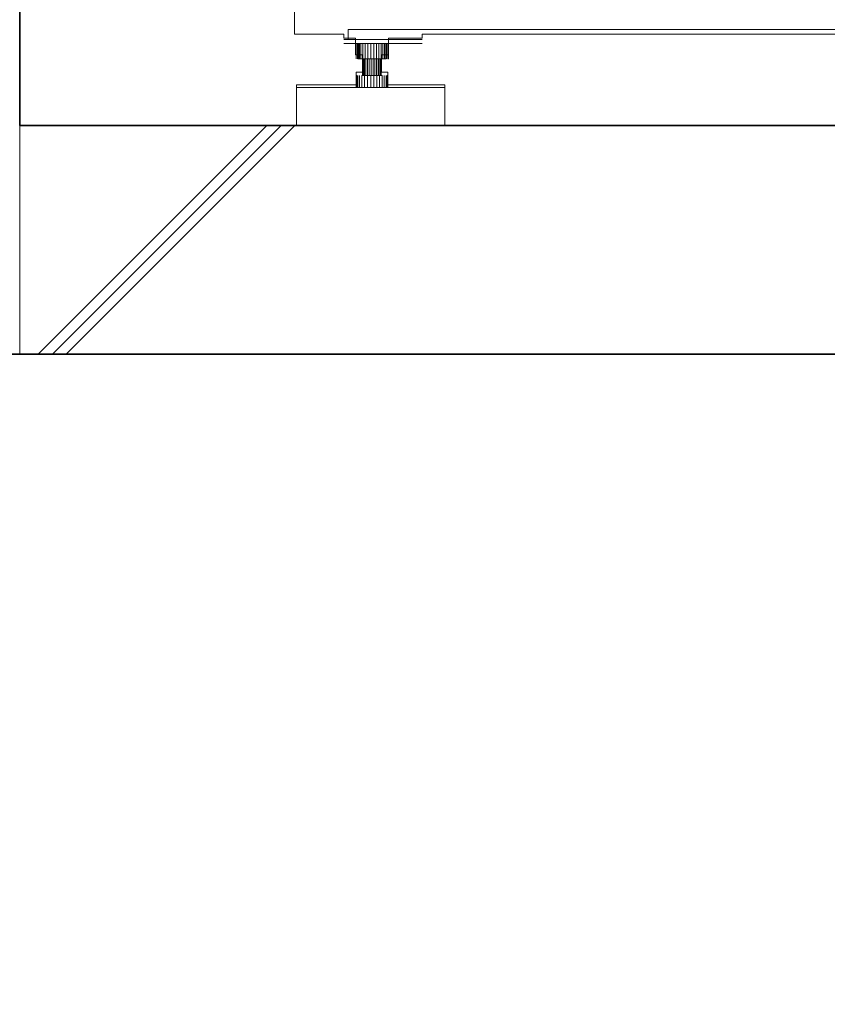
# Model space of a CAD drawing. Header units: millimetres. Extents: x -38341 to 3709, y -10682 to 48718.
# Tile 15 of 118: x -22332 to -21696, y 5368 to 6143. Entities that reach past the tile are written whole.
import ezdxf

# ---------------------------------------------------------------- set-up
doc = ezdxf.new("R2010")
doc.units = ezdxf.units.MM
doc.header["$LTSCALE"] = 50
for name, color, linetype, lineweight in [('02モデリング-03スラブ', 7, 'Continuous', 5), ('02モデリング-03スラブ_ハッチング', 7, 'Continuous', 5), ('08設備機器-UB', 7, 'Continuous', 5), ('08設備機器-UB_ハッチング', 7, 'Continuous', 5), ('断面スタイル', 7, 'Continuous', 35)]:
    doc.layers.add(name, color=color, linetype=linetype, lineweight=lineweight)

# ---------------------------------------------------------------- blocks, each defined once
blk = doc.blocks.new('Section-4')
at = {"color": 255, "linetype": 'Continuous', "lineweight": 5, "transparency": 33554687}
blk.add_wipeout([(-3939.999999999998, 5879.999999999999), (-2421.935981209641, 5879.999999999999), (-2385.4970747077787, 5879.999999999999), (-2385.4970747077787, 6059.999999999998), (-2421.935981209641, 6059.999999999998), (-3939.999999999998, 6059.999999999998)], dxfattribs=at).dxf.layer = '02モデリング-03スラブ_ハッチング'
at = {"layer": '02モデリング-03スラブ_ハッチング', "linetype": 'Continuous', "lineweight": 5, "transparency": 33554687}
h = blk.add_hatch(dxfattribs=at)
h.set_pattern_fill('鉄筋コンクリート [CN] HF-スラブ', style=0, pattern_type=2)
h.set_pattern_definition([(45.00000040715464, (-3153.796821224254, 5956.738522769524), (-621.7379839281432, 650.7241192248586), []), (44.99999999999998, (-3148.625215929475, 5950.59557287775), (-621.7941699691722, 650.670431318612), []), (45, (-3144.846516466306, 5943.476092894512), (-621.7941699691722, 650.6704313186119), [])])
h.paths.add_polyline_path([(-3939.999999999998, 5880), (-2421.935981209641, 5880), (-2385.497074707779, 5880), (-2385.497074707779, 6060), (-2421.935981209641, 6060), (-3939.999999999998, 6060)])
at = {"color": 255, "linetype": 'Continuous', "lineweight": 5, "transparency": 33554687}
blk.add_wipeout([(-3723.6454515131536, 6156.846548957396), (-3747.1195169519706, 6156.846548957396), (-3783.568091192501, 6217.782336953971), (-3869.184457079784, 6217.782336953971), (-3869.184457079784, 6267.731499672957), (-3878.5741378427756, 6267.7314996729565), (-3878.5741378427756, 8303.59748701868), (-3221.2936185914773, 8303.59748701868), (-3218.9468125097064, 8358.539832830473), (-3167.317351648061, 8358.539832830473), (-3164.97054556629, 8303.59748701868), (-2853.2527226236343, 8303.59748701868), (-2852.64759360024, 8322.090925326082), (-2826.6357569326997, 8339.462158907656), (-2798.4765176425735, 8352.472338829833), (-2798.278751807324, 8360.721908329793), (-2723.646087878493, 8360.721908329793), (-2719.7260824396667, 8356.551534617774), (-2714.3583264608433, 8362.14281270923), (-2714.2778668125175, 8362.057248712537), (-2713.5116862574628, 8361.24206773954), (-2708.975643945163, 8356.416298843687), (-2687.853673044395, 8378.97208376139), (-2688.1986487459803, 8379.339046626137), (-2688.597101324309, 8379.76305732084), (-2688.751084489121, 8379.926861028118), (-2689.026171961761, 8380.219465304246), (-2689.25033116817, 8380.457998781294), (-2689.451283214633, 8380.671676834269), (-2689.7207633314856, 8380.958374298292), (-2689.9997735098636, 8381.255331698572), (-2690.067382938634, 8381.327265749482), (-2690.3128553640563, 8381.588295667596), (-2690.5289598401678, 8381.818310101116), (-2690.719515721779, 8382.02098464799), (-2690.7904843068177, 8382.096452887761), (-2691.108638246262, 8382.43503078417), (-2691.1791697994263, 8382.509947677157), (-2691.238920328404, 8382.573636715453), (-2691.2879012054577, 8382.62571073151), (-2691.3261124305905, 8382.66636330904), (-2691.3536222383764, 8382.695594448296), (-2691.376805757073, 8382.720342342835), (-2683.2741088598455, 8391.232829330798), (-2683.2019851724, 8391.156170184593), (-2682.5151159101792, 8390.425391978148), (-2681.3356404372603, 8389.170582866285), (-2679.624957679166, 8387.350570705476), (-2678.297119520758, 8388.763282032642), (-2678.241235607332, 8388.703851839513), (-2677.709109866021, 8388.137812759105), (-2664.2027043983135, 8373.768481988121), (-2654.6508186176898, 8363.606304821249), (-2653.6682676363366, 8362.560953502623), (-2653.1983378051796, 8362.060926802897), (-2654.526187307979, 8360.648191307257), (-2650.877130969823, 8356.766025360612), (-2658.8784713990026, 8348.14554857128), (-2658.89715538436, 8348.165488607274), (-2658.9218675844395, 8348.191815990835), (-2658.956632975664, 8348.22879047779), (-2659.001258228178, 8348.27621848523), (-2659.019278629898, 8348.295422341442), (-2659.076088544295, 8348.355781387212), (-2659.119371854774, 8348.401854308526), (-2659.2573601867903, 8348.548744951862), (-2659.3198784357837, 8348.615183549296), (-2659.5357036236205, 8348.844773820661), (-2659.6418176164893, 8348.95775061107), (-2659.6881277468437, 8349.006996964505), (-2659.942391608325, 8349.277433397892), (-2660.2252911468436, 8349.57845605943), (-2660.534495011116, 8349.907354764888), (-2660.725371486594, 8350.110461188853), (-2660.8039751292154, 8350.19405223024), (-2660.887079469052, 8350.282531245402), (-2661.106099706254, 8350.515596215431), (-2661.2144046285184, 8350.63077706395), (-2661.4322427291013, 8350.862496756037), (-2661.625225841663, 8351.06794414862), (-2661.8401315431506, 8351.296518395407), (-2661.89164173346, 8351.35129560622), (-2662.132577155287, 8351.607600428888), (-2662.3805633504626, 8351.871454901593), (-2662.4015700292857, 8351.893806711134), (-2677.254896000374, 8336.150546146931), (-2669.4172856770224, 8331.759463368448), (-2655.2429795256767, 8322.090925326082), (-2655.0256759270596, 8315.768675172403), (-2651.623876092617, 8315.642265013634), (-2650.4638128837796, 8315.599095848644), (-2650.161563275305, 8303.59748701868), (-2507.690034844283, 8303.59748701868), (-2507.690034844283, 6267.7314996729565), (-2517.079653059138, 6267.731499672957), (-2517.079653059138, 6217.782336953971), (-2602.696087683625, 6217.782336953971), (-2639.144669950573, 6156.846548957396), (-2662.6187126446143, 6156.846548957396), (-2662.6187126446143, 6131.872726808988), (-2701.4018097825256, 6131.872726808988), (-2701.4018097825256, 6128.6764057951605), (-2706.384837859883, 6128.675740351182), (-2710.6824520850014, 6128.675740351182), (-2710.6824520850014, 6115.689637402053), (-2716.161862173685, 6115.689637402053), (-2716.161862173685, 6101.905267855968), (-2711.131496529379, 6101.905267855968), (-2711.130694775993, 6091.915792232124), (-2673.880189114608, 6091.916729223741), (-2673.880189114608, 6059.999999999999), (-2790.6161946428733, 6059.999999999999), (-2790.6161946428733, 6091.916729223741), (-2736.171750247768, 6091.916729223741), (-2736.171750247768, 6101.905267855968), (-2731.140605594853, 6101.905267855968), (-2731.140605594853, 6115.689637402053), (-2736.620004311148, 6115.689637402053), (-2736.6200043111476, 6128.675740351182), (-2763.0863498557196, 6128.675740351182), (-2763.0863498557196, 6131.872726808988), (-3139.0148650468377, 6131.872726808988), (-3139.2173170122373, 6129.517865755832), (-3140.419560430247, 6125.055386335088), (-3141.062706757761, 6123.730485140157), (-3141.0535483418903, 6119.895073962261), (-3141.257296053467, 6117.532021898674), (-3141.910571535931, 6115.114851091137), (-3143.0432159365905, 6112.78879771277), (-3144.6286633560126, 6110.712310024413), (-3146.5803926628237, 6109.0255184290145), (-3148.766711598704, 6107.820484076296), (-3151.038687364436, 6107.125482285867), (-3153.2720879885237, 6106.908680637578), (-3232.9189744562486, 6106.908680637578), (-3235.094921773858, 6107.125482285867), (-3237.359846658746, 6107.820484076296), (-3239.539387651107, 6109.0255184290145), (-3241.4850668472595, 6110.712310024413), (-3243.0656013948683, 6112.78879771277), (-3244.194743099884, 6115.114851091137), (-3244.8459715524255, 6117.532021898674), (-3245.1771809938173, 6119.895073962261), (-3245.170041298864, 6123.665767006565), (-3245.84460372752, 6125.055386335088), (-3247.0468471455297, 6129.517865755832), (-3247.2492991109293, 6131.872726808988), (-3623.177768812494, 6131.872726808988), (-3623.177768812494, 6128.675740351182), (-3649.6441371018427, 6128.675740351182), (-3649.6441371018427, 6115.689637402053), (-3655.123535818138, 6115.689637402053), (-3655.123535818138, 6101.905267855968), (-3650.0932099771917, 6101.905267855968), (-3650.0923911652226, 6091.915792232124), (-3605.2364235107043, 6091.916729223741), (-3605.2364235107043, 6059.999999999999), (-3721.9724290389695, 6059.999999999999), (-3721.9724290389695, 6091.916729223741), (-3675.1334807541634, 6091.916729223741), (-3675.1334807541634, 6101.905267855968), (-3670.102336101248, 6101.905267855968), (-3670.102336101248, 6115.689637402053), (-3675.581734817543, 6115.689637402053), (-3675.581734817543, 6128.675740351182), (-3679.8793149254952, 6128.675740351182), (-3684.8623316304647, 6128.6764057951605), (-3684.8623316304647, 6131.872726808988), (-3723.6454515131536, 6131.872726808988)], dxfattribs=at).dxf.layer = '08設備機器-UB_ハッチング'
blk = doc.blocks.new('Section-5')
at = {"layer": '02モデリング-03スラブ', "color": 7, "linetype": 'Continuous', "lineweight": 5, "transparency": 33554687}
for p, q in [((-2421.935981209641, 6060), (-3939.999999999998, 6060)), ((-3939.999999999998, 6060), (-3939.999999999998, 5880)), ((-3939.999999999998, 5880), (-2421.935981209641, 5880))]:
    blk.add_line(p, q, dxfattribs=at)
at = {"layer": '08設備機器-UB', "color": 7, "linetype": 'Continuous', "lineweight": 18, "transparency": 33554687}
for p, q in [((-3723.645451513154, 6131.87272680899), (-3723.645451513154, 6156.846548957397)), ((-3684.862331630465, 6131.87272680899), (-3723.645451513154, 6131.87272680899)), ((-3684.862331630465, 6128.676405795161), (-3684.862331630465, 6131.87272680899)), ((-3247.24929911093, 6131.87272680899), (-3623.177768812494, 6131.87272680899)), ((-3623.177768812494, 6131.87272680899), (-3623.177768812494, 6128.675740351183)), ((-3679.879314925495, 6128.675740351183), (-3684.862331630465, 6128.676405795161)), ((-3675.581734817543, 6128.675740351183), (-3679.879314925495, 6128.675740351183)), ((-3675.581734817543, 6115.689637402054), (-3675.581734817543, 6128.675740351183)), ((-3623.177768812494, 6128.675740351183), (-3649.644137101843, 6128.675740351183)), ((-3649.644137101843, 6128.675740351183), (-3649.644137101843, 6115.689637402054)), ((-3670.102336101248, 6115.689637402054), (-3675.581734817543, 6115.689637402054)), ((-3670.102336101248, 6101.905267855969), (-3670.102336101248, 6115.689637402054)), ((-3649.644137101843, 6115.689637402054), (-3655.123535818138, 6115.689637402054)), ((-3655.123535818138, 6115.689637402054), (-3655.123535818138, 6101.905267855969)), ((-3675.133480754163, 6091.916729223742), (-3675.133480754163, 6101.905267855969)), ((-3675.133480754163, 6101.905267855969), (-3670.102336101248, 6101.905267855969)), ((-3655.123535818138, 6101.905267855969), (-3650.093209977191, 6101.905267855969)), ((-3650.093209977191, 6101.905267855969), (-3650.092391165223, 6091.915792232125)), ((-3721.97242903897, 6060), (-3721.97242903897, 6091.916729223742)), ((-3721.97242903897, 6091.916729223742), (-3675.133480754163, 6091.916729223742)), ((-3650.092391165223, 6091.915792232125), (-3605.236423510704, 6091.916729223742)), ((-3605.236423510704, 6091.916729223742), (-3605.236423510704, 6060)), ((-3605.236423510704, 6060), (-3721.97242903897, 6060))]:
    blk.add_line(p, q, dxfattribs=at)
at = {"layer": '08設備機器-UB', "color": 7, "linetype": 'Continuous', "lineweight": 13, "transparency": 33554687}
for p, q in [((-3681.392206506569, 6135.451405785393), (-3681.392206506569, 6127.556477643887)), ((-2704.871991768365, 6135.451405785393), (-3681.392206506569, 6135.451405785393)), ((-3681.392206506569, 6127.556477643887), (-3684.862331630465, 6127.556477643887)), ((-3684.862331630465, 6127.556477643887), (-3623.177768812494, 6127.556477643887)), ((-3623.177768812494, 6124.551483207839), (-3684.862331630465, 6124.552108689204)), ((-3675.581734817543, 6124.551483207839), (-3675.09608834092, 6124.551483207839)), ((-3675.09608834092, 6124.551483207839), (-3674.080670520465, 6124.551483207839)), ((-3675.09608834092, 6112.345248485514), (-3675.09608834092, 6124.551483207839)), ((-3673.846490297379, 6124.551483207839), (-3674.080670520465, 6124.551483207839)), ((-3674.080670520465, 6112.345248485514), (-3674.080670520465, 6124.551483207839)), ((-3673.846490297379, 6112.374236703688), (-3673.846490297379, 6124.580732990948)), ((-3673.846490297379, 6124.551483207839), (-3673.846490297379, 6112.374236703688)), ((-3673.841395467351, 6124.551994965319), (-3673.791447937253, 6124.551994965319)), ((-3673.841395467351, 6124.551994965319), (-3673.841395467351, 6112.374236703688)), ((-3673.841395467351, 6112.374236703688), (-3673.841395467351, 6124.551994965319)), ((-3673.791447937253, 6124.551994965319), (-3673.315263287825, 6124.551994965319)), ((-3673.791447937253, 6124.551994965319), (-3673.791447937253, 6112.374236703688)), ((-3673.315263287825, 6124.551994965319), (-3672.497725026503, 6124.551983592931)), ((-3673.315263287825, 6124.551994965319), (-3673.315263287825, 6112.374236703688)), ((-3672.497725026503, 6124.551983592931), (-3671.350023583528, 6124.551972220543)), ((-3672.497725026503, 6124.551983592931), (-3672.497725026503, 6112.374236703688)), ((-3671.350023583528, 6124.551972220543), (-3669.815933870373, 6124.551960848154)), ((-3671.350023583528, 6124.551972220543), (-3671.350023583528, 6112.374236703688)), ((-3669.815933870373, 6124.551960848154), (-3667.931483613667, 6124.551938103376)), ((-3669.815933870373, 6124.551960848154), (-3669.815933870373, 6112.374236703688)), ((-3667.931483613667, 6124.551938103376), (-3665.78410373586, 6124.5519153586)), ((-3667.931483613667, 6124.551938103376), (-3667.931483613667, 6112.374236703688)), ((-3665.78410373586, 6124.5519153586), (-3663.502165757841, 6124.551892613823)), ((-3665.78410373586, 6124.5519153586), (-3665.78410373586, 6112.374236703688)), ((-3663.502165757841, 6124.551892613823), (-3663.502165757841, 6112.374236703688)), ((-3663.502165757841, 6124.551892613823), (-3661.230508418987, 6124.551869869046)), ((-3661.230508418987, 6124.551869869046), (-3661.230508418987, 6112.374236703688)), ((-3661.230508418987, 6124.551869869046), (-3659.101688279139, 6124.551847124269)), ((-3659.101688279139, 6112.374236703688), (-3659.101688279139, 6124.551847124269)), ((-3659.101688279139, 6124.551847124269), (-3657.212871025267, 6124.551824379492)), ((-3657.212871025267, 6112.374236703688), (-3657.212871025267, 6124.551824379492)), ((-3657.212871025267, 6124.551824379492), (-3656.080652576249, 6124.551816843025)), ((-3656.080652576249, 6124.551816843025), (-3655.504374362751, 6124.551813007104)), ((-3655.504374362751, 6112.374236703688), (-3655.504374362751, 6124.551813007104)), ((-3655.504374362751, 6124.551813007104), (-3653.953453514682, 6124.551801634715)), ((-3653.953453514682, 6112.374236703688), (-3653.953453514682, 6124.551801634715)), ((-3653.953453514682, 6124.551801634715), (-3653.135497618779, 6124.551786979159)), ((-3653.135497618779, 6124.551786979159), (-3652.684022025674, 6124.551778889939)), ((-3652.684022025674, 6112.374236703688), (-3652.684022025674, 6124.551778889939)), ((-3652.684022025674, 6124.551778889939), (-3651.804890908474, 6124.551778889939)), ((-3651.804890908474, 6112.374236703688), (-3651.804890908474, 6124.551778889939)), ((-3651.804890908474, 6124.551778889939), (-3651.483000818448, 6124.551770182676)), ((-3651.483000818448, 6124.551770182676), (-3651.384476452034, 6124.55176751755)), ((-3651.384476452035, 6112.374236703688), (-3651.384476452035, 6124.55176751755)), ((-3651.379381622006, 6124.551483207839), (-3651.196149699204, 6124.551483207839)), ((-3651.379381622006, 6112.374236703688), (-3651.379381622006, 6124.551483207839)), ((-3651.196149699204, 6112.345248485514), (-3651.196149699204, 6124.551483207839)), ((-3651.196149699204, 6124.551483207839), (-3650.251786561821, 6124.551483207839)), ((-3650.251786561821, 6112.345248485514), (-3650.251786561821, 6124.551483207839)), ((-3650.251786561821, 6124.551483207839), (-3649.701908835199, 6124.551483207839)), ((-3649.701908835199, 6112.345248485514), (-3649.701908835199, 6124.551483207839)), ((-3649.701908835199, 6124.551483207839), (-3649.644137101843, 6124.551483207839)), ((-3673.846490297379, 6112.374236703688), (-3673.841395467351, 6112.374236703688)), ((-3673.791447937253, 6112.374236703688), (-3673.841395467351, 6112.374236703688)), ((-3673.315263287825, 6112.374236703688), (-3673.791447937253, 6112.374236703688)), ((-3672.497725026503, 6112.374236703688), (-3673.315263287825, 6112.374236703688)), ((-3671.350023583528, 6112.374236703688), (-3672.497725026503, 6112.374236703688)), ((-3669.815933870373, 6112.374236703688), (-3671.350023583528, 6112.374236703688)), ((-3670.068946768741, 6112.374236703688), (-3670.102336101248, 6112.374236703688)), ((-3669.751338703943, 6112.374236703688), (-3670.068946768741, 6112.374236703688)), ((-3670.068946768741, 6112.374236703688), (-3670.068946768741, 6099.388686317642)), ((-3667.931483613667, 6112.374236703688), (-3669.815933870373, 6112.374236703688)), ((-3669.206009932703, 6112.374236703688), (-3669.751338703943, 6112.374236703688)), ((-3669.751338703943, 6112.374236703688), (-3669.751338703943, 6099.388686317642)), ((-3668.440602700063, 6112.374236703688), (-3669.206009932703, 6112.374236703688)), ((-3669.206009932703, 6112.374236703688), (-3669.206009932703, 6099.388686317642)), ((-3667.417269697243, 6112.374236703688), (-3668.440602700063, 6112.374236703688)), ((-3668.440602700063, 6112.374236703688), (-3668.440602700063, 6099.388686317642)), ((-3665.78410373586, 6112.374236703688), (-3667.931483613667, 6112.374236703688)), ((-3666.16039332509, 6112.374236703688), (-3667.417269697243, 6112.374236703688)), ((-3667.417269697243, 6112.374236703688), (-3667.417269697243, 6099.388686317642)), ((-3664.728109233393, 6112.374236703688), (-3666.16039332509, 6112.374236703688)), ((-3666.16039332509, 6112.374236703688), (-3666.16039332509, 6099.388686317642)), ((-3663.502165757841, 6112.374236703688), (-3665.78410373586, 6112.374236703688)), ((-3663.206028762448, 6112.374236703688), (-3664.728109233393, 6112.374236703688)), ((-3664.728109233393, 6112.374236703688), (-3664.728109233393, 6099.388686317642)), ((-3661.230508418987, 6112.374236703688), (-3663.502165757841, 6112.374236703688)), ((-3661.690862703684, 6112.374236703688), (-3663.206028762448, 6112.374236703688)), ((-3663.206028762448, 6112.374236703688), (-3663.206028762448, 6099.388686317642)), ((-3660.270951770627, 6112.374236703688), (-3661.690862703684, 6112.374236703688)), ((-3661.690862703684, 6112.374236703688), (-3661.690862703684, 6099.388686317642)), ((-3659.101688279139, 6112.374236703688), (-3661.230508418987, 6112.374236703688)), ((-3660.270951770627, 6112.374236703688), (-3659.011073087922, 6112.374236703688)), ((-3660.270951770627, 6112.374236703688), (-3660.270951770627, 6099.388686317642)), ((-3657.212871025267, 6112.374236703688), (-3659.101688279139, 6112.374236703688)), ((-3659.011073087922, 6099.388686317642), (-3659.011073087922, 6112.374236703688)), ((-3657.871559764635, 6112.374236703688), (-3659.011073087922, 6112.374236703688)), ((-3657.871559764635, 6099.388686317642), (-3657.871559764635, 6112.374236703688)), ((-3656.837127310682, 6112.374236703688), (-3657.871559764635, 6112.374236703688)), ((-3655.504374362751, 6112.374236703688), (-3657.212871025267, 6112.374236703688)), ((-3656.837127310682, 6099.388686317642), (-3656.837127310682, 6112.374236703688)), ((-3655.990384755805, 6112.374236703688), (-3656.837127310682, 6112.374236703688)), ((-3655.990384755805, 6099.388686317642), (-3655.990384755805, 6112.374236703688)), ((-3655.404024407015, 6112.374236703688), (-3655.990384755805, 6112.374236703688)), ((-3653.953453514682, 6112.374236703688), (-3655.504374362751, 6112.374236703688)), ((-3655.404024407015, 6099.388686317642), (-3655.404024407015, 6112.374236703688)), ((-3655.123535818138, 6112.374236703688), (-3655.404024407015, 6112.374236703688)), ((-3652.684022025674, 6112.374236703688), (-3653.953453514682, 6112.374236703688)), ((-3651.804890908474, 6112.374236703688), (-3652.684022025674, 6112.374236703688)), ((-3651.384476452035, 6112.374236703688), (-3651.804890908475, 6112.374236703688)), ((-3650.251786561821, 6112.345248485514), (-3649.701908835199, 6112.345248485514)), ((-3649.701908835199, 6112.345248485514), (-3649.644137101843, 6112.345248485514)), ((-3675.133480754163, 6099.388686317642), (-3675.077710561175, 6099.388686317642)), ((-3675.077710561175, 6099.388686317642), (-3674.546756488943, 6099.388686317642)), ((-3675.077710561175, 6089.999119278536), (-3675.077710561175, 6099.388686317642)), ((-3674.546756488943, 6089.999119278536), (-3674.546756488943, 6099.388686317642)), ((-3673.635145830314, 6089.999119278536), (-3673.635145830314, 6099.388686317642)), ((-3672.355433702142, 6089.999119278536), (-3672.355433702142, 6099.388686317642)), ((-3670.644753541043, 6099.388686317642), (-3668.543500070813, 6099.388686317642)), ((-3670.644753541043, 6089.999119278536), (-3670.644753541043, 6099.388686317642)), ((-3670.102336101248, 6099.388686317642), (-3670.068946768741, 6099.388686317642)), ((-3670.068946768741, 6099.388686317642), (-3669.751338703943, 6099.388686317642)), ((-3669.751338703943, 6099.388686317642), (-3669.206009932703, 6099.388686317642)), ((-3669.206009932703, 6099.388686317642), (-3668.440602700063, 6099.388686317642)), ((-3668.543500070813, 6099.388686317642), (-3666.149020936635, 6099.388686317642)), ((-3668.543500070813, 6089.999119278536), (-3668.543500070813, 6099.388686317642)), ((-3668.440602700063, 6099.388686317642), (-3667.417269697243, 6099.388686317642)), ((-3667.417269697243, 6099.388686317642), (-3666.150413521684, 6099.388686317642)), ((-3666.149020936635, 6099.388686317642), (-3663.604426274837, 6099.388686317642)), ((-3666.149020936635, 6089.999119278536), (-3666.149020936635, 6099.388686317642)), ((-3666.149020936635, 6099.388686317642), (-3664.728109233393, 6099.388686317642)), ((-3664.728109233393, 6099.388686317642), (-3663.206028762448, 6099.388686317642)), ((-3663.604426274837, 6099.388686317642), (-3661.071476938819, 6099.388686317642)), ((-3663.604426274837, 6099.388686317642), (-3663.604426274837, 6089.999119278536)), ((-3663.206028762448, 6099.388686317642), (-3661.690862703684, 6099.388686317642)), ((-3661.690862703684, 6099.388686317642), (-3660.270951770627, 6099.388686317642)), ((-3661.071476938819, 6099.388686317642), (-3658.697650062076, 6099.388686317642)), ((-3661.071476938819, 6099.388686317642), (-3661.071476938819, 6089.999119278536)), ((-3660.270951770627, 6099.388686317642), (-3659.011073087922, 6099.388686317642)), ((-3659.011073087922, 6099.388686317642), (-3657.871559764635, 6099.388686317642)), ((-3658.697650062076, 6099.388686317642), (-3656.591483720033, 6099.388686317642)), ((-3658.697650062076, 6099.388686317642), (-3658.697650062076, 6089.999119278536)), ((-3657.871559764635, 6099.388686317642), (-3656.837127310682, 6099.388686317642)), ((-3656.837127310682, 6099.388686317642), (-3655.990384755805, 6099.388686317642)), ((-3656.591483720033, 6099.388686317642), (-3654.686381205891, 6099.388686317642)), ((-3656.591483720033, 6099.388686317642), (-3656.591483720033, 6089.999119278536)), ((-3655.990384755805, 6099.388686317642), (-3655.404024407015, 6099.388686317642)), ((-3655.404024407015, 6099.388686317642), (-3655.123535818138, 6099.388686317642)), ((-3654.686381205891, 6099.388686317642), (-3654.686381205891, 6089.999119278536)), ((-3652.957050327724, 6099.388686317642), (-3652.957050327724, 6089.999119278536)), ((-3651.541506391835, 6099.388686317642), (-3651.541506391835, 6089.999119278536)), ((-3650.561206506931, 6099.388686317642), (-3650.092391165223, 6099.388686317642)), ((-3650.561206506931, 6099.388686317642), (-3650.561206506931, 6089.999119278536)), ((-3650.092391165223, 6099.388686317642), (-3650.092391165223, 6089.999119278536)), ((-3605.236423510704, 6090), (-3721.97242903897, 6090)), ((-3675.133480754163, 6089.999119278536), (-3675.133480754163, 6090)), ((-3675.077710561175, 6089.999119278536), (-3675.133480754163, 6089.999119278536)), ((-3674.546756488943, 6089.999119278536), (-3675.077710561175, 6089.999119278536)), ((-3673.635145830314, 6089.999119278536), (-3674.546756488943, 6089.999119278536)), ((-3672.355433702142, 6089.999119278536), (-3673.635145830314, 6089.999119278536)), ((-3670.644753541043, 6089.999119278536), (-3672.355433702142, 6089.999119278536)), ((-3668.543500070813, 6089.999119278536), (-3670.644753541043, 6089.999119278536)), ((-3666.149020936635, 6089.999119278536), (-3668.543500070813, 6089.999119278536)), ((-3666.149020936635, 6089.999119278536), (-3663.604426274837, 6089.999119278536)), ((-3661.071476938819, 6089.999119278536), (-3663.604426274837, 6089.999119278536)), ((-3658.697650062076, 6089.999119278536), (-3661.071476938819, 6089.999119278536)), ((-3656.591483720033, 6089.999119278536), (-3658.697650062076, 6089.999119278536)), ((-3654.686381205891, 6089.999119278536), (-3656.591483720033, 6089.999119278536)), ((-3652.957050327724, 6089.999119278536), (-3654.686381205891, 6089.999119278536)), ((-3651.541506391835, 6089.999119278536), (-3652.957050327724, 6089.999119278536)), ((-3650.561206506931, 6089.999119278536), (-3651.541506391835, 6089.999119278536)), ((-3650.092391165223, 6089.999119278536), (-3650.561206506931, 6089.999119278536))]:
    blk.add_line(p, q, dxfattribs=at)
at = {"layer": '断面スタイル', "transparency": 33554687, "flags": 128}
blk.add_lwpolyline([(-2385.497074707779, 9180), (-2385.497074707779, 9000), (-3952.5, 8999.999999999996), (-3952.5, 6275), (-4030, 6275), (-4030, 6240), (-3940, 6240), (-3940, 6060), (-2385.497074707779, 6060), (-2385.497074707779, 5880), (-3952.5, 5880.000000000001), (-3952.5, 3120), (-3940, 3120), (-3939.999999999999, 2940.000000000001), (-2385.191752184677, 2940.000000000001), (-2385.191752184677, 2760), (-4299.999999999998, 2760), (-4299.999999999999, 2940), (-7360, 2940), (-7360, 0), (-2385.497074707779, 0), (-2385.497074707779, -180), (-8835.000000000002, -180), (-8835.000000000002, -1400)], dxfattribs=at)

msp = doc.modelspace()

# ---------------------------------------------------------------- block references
at = {"layer": '02モデリング-03スラブ', "color": 7, "transparency": 33554687}
msp.add_blockref('Section-4', (-18391.9642305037, 0), dxfattribs=at)

# ---------------------------------------------------------------- next in the draw order: block references
msp.add_blockref('Section-5', (-18391.9642305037, 0), dxfattribs=at)

doc.saveas('drawing.dxf')
